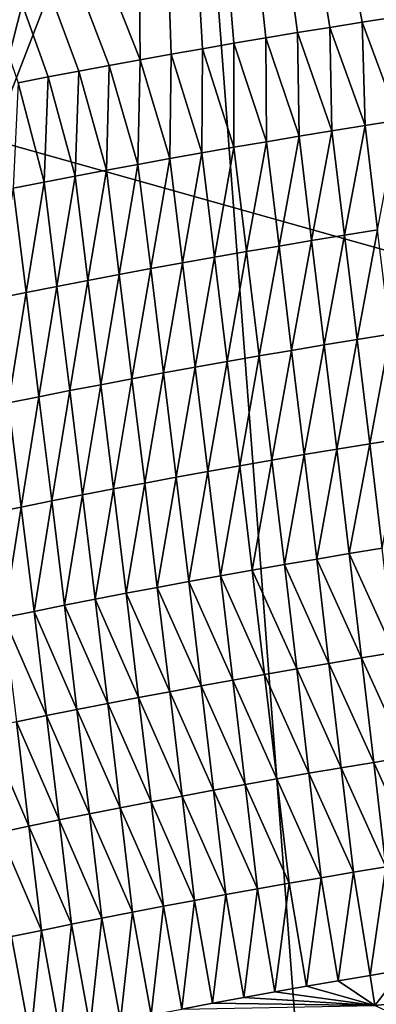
# Model space of a CAD drawing. Header units: metres. Extents: x -147 to 294, y -23 to 81.
# Tile 218 of 256: x 221.142 to 221.514, y 11.242 to 12.268. Entities that reach past the tile are written whole.
import ezdxf

# ---------------------------------------------------------------- set-up
doc = ezdxf.new("R2010")
doc.units = ezdxf.units.M
doc.layers.add('solid_AVA_153', color=7, linetype='CONTINUOUS')

msp = doc.modelspace()

# ---------------------------------------------------------------- linework, layer by layer
at = {"layer": 'solid_AVA_153'}
for points in [[(219.583801, 7.182138, 266.199371), (218.684082, 12.610592, 267.391724), (221.667358, 19.119045, 269.910767)], [(226.666824, 6.360106, 267.585846), (219.583801, 7.182138, 266.199371), (221.667358, 19.119045, 269.910767)], [(221.215851, 18.567869, 273.642273), (207.197678, 17.682125, 271.011749), (222.109406, 7.973817, 270.554962)], [(221.215851, 18.567869, 273.642273), (236.530548, 9.275632, 271.466919), (235.975128, 14.554294, 273.108093)], [(221.215851, 18.567869, 273.642273), (222.109406, 7.973817, 270.554962), (236.530548, 9.275632, 271.466919)], [(207.197678, 17.682125, 271.011749), (206.91275, 17.6693, 270.939789), (222.109406, 7.973817, 270.554962)], [(206.91275, 17.6693, 270.939789), (207.975296, 7.126532, 267.863281), (222.109406, 7.973817, 270.554962)], [(221.267731, 12.226133, 208.361633), (221.255051, 13.584268, 203.030594), (220.215912, 14.876363, 198.111481)], [(221.235596, 12.220259, 208.381714), (221.267731, 12.226133, 208.361633), (220.215912, 14.876363, 198.111481)], [(221.203644, 12.214308, 208.402161), (221.235596, 12.220259, 208.381714), (220.215912, 14.876363, 198.111481)], [(221.171921, 12.208282, 208.422958), (221.203644, 12.214308, 208.402161), (220.215912, 14.876363, 198.111481)], [(221.140411, 12.202183, 208.444092), (221.171921, 12.208282, 208.422958), (220.215912, 14.876363, 198.111481)], [(224.707535, 11.057877, 208.457626), (221.400787, 13.2922, 208.829315), (224.583267, 13.627446, 208.82872)], [(221.499069, 12.265219, 208.230789), (221.532959, 12.270502, 208.213516), (221.255051, 13.584268, 203.030594)], [(221.465378, 12.259859, 208.248428), (221.499069, 12.265219, 208.230789), (221.255051, 13.584268, 203.030594)], [(221.431885, 12.254422, 208.266418), (221.465378, 12.259859, 208.248428), (221.255051, 13.584268, 203.030594)], [(221.398605, 12.248911, 208.28476), (221.431885, 12.254422, 208.266418), (221.255051, 13.584268, 203.030594)], [(221.36554, 12.243325, 208.303467), (221.398605, 12.248911, 208.28476), (221.255051, 13.584268, 203.030594)], [(221.332703, 12.237666, 208.32251), (221.36554, 12.243325, 208.303467), (221.255051, 13.584268, 203.030594)], [(221.30011, 12.231936, 208.341904), (221.332703, 12.237666, 208.32251), (221.255051, 13.584268, 203.030594)], [(221.267731, 12.226133, 208.361633), (221.30011, 12.231936, 208.341904), (221.255051, 13.584268, 203.030594)], [(220.359741, 10.253298, 210.987869), (219.876984, 12.490794, 211.525833), (221.400787, 13.2922, 208.829315)], [(220.719666, 10.612353, 209.550308), (220.359741, 10.253298, 210.987869), (221.400787, 13.2922, 208.829315)], [(221.77002, 10.91097, 208.492249), (220.719666, 10.612353, 209.550308), (221.400787, 13.2922, 208.829315)], [(224.707535, 11.057877, 208.457626), (221.77002, 10.91097, 208.492249), (221.400787, 13.2922, 208.829315)], [(221.746567, 12.687655, 211.525833), (219.876984, 12.490794, 211.525833), (221.535355, 12.024322, 214.222931)], [(218.977036, 12.207495, 199.062042), (217.971191, 12.469972, 198.039276), (221.319656, 12.675594, 197.546555)], [(219.171097, 11.84424, 200.426392), (218.977036, 12.207495, 199.062042), (221.319656, 12.675594, 197.546555)], [(219.171097, 11.84424, 200.426392), (221.319656, 12.675594, 197.546555), (219.685333, 9.236035, 210.765427)], [(219.811493, 9.483674, 209.746613), (219.685333, 9.236035, 210.765427), (221.319656, 12.675594, 197.546555)], [(220.168137, 9.694869, 208.908936), (219.811493, 9.483674, 209.746613), (221.319656, 12.675594, 197.546555)], [(221.518021, 10.052602, 207.596573), (220.168137, 9.694869, 208.908936), (221.319656, 12.675594, 197.546555)], [(223.318665, 11.769011, 201.160004), (221.518021, 10.052602, 207.596573), (221.319656, 12.675594, 197.546555)], [(223.659119, 12.068834, 200.089249), (223.318665, 11.769011, 201.160004), (221.319656, 12.675594, 197.546555)], [(225.188461, 12.551998, 198.557953), (223.659119, 12.068834, 200.089249), (221.319656, 12.675594, 197.546555)], [(221.889053, 9.738079, 213.44043), (221.535355, 12.024322, 214.222931), (219.876984, 12.490794, 211.525833)], [(221.889053, 9.738079, 213.44043), (219.876984, 12.490794, 211.525833), (220.359741, 10.253298, 210.987869)], [(221.537003, 12.163135, 208.195145), (221.532959, 12.270502, 208.213516), (221.499069, 12.265219, 208.230789)], [(221.467682, 12.152102, 208.231201), (221.465378, 12.259859, 208.248428), (221.431885, 12.254422, 208.266418)], [(221.502228, 12.157658, 208.212982), (221.499069, 12.265219, 208.230789), (221.465378, 12.259859, 208.248428)], [(221.467682, 12.152102, 208.231201), (221.502228, 12.157658, 208.212982), (221.465378, 12.259859, 208.248428)], [(221.502228, 12.157658, 208.212982), (221.537003, 12.163135, 208.195145), (221.499069, 12.265219, 208.230789)], [(221.399307, 12.140759, 208.268723), (221.398605, 12.248911, 208.28476), (221.36554, 12.243325, 208.303467)], [(221.43338, 12.146469, 208.249771), (221.431885, 12.254422, 208.266418), (221.398605, 12.248911, 208.28476)], [(221.399307, 12.140759, 208.268723), (221.43338, 12.146469, 208.249771), (221.398605, 12.248911, 208.28476)], [(221.43338, 12.146469, 208.249771), (221.467682, 12.152102, 208.231201), (221.431885, 12.254422, 208.266418)], [(221.331894, 12.12911, 208.307709), (221.332703, 12.237666, 208.32251), (221.30011, 12.231936, 208.341904)], [(221.331894, 12.12911, 208.307709), (221.365494, 12.134973, 208.288025), (221.332703, 12.237666, 208.32251)], [(221.365494, 12.134973, 208.288025), (221.36554, 12.243325, 208.303467), (221.332703, 12.237666, 208.32251)], [(221.365494, 12.134973, 208.288025), (221.399307, 12.140759, 208.268723), (221.36554, 12.243325, 208.303467)], [(221.298553, 12.123173, 208.327744), (221.30011, 12.231936, 208.341904), (221.267731, 12.226133, 208.361633)], [(221.298553, 12.123173, 208.327744), (221.331894, 12.12911, 208.307709), (221.30011, 12.231936, 208.341904)], [(221.23259, 12.111071, 208.368912), (221.235596, 12.220259, 208.381714), (221.203644, 12.214308, 208.402161)], [(221.23259, 12.111071, 208.368912), (221.265442, 12.117159, 208.348145), (221.235596, 12.220259, 208.381714)], [(221.265442, 12.117159, 208.348145), (221.267731, 12.226133, 208.361633), (221.235596, 12.220259, 208.381714)], [(221.265442, 12.117159, 208.348145), (221.298553, 12.123173, 208.327744), (221.267731, 12.226133, 208.361633)], [(221.167618, 12.098672, 208.411499), (221.171921, 12.208282, 208.422958), (221.140411, 12.202183, 208.444092)], [(221.167618, 12.098672, 208.411499), (221.199982, 12.104908, 208.39003), (221.171921, 12.208282, 208.422958)], [(221.199982, 12.104908, 208.39003), (221.203644, 12.214308, 208.402161), (221.171921, 12.208282, 208.422958)], [(221.199982, 12.104908, 208.39003), (221.23259, 12.111071, 208.368912), (221.203644, 12.214308, 208.402161)], [(221.135513, 12.092361, 208.433334), (221.167618, 12.098672, 208.411499), (221.140411, 12.202183, 208.444092)], [(221.480804, 12.043406, 208.207825), (221.502228, 12.157658, 208.212982), (221.467682, 12.152102, 208.231201)], [(221.480804, 12.043406, 208.207825), (221.51532, 12.048955, 208.189636), (221.502228, 12.157658, 208.212982)], [(221.51532, 12.048955, 208.189636), (221.537003, 12.163135, 208.195145), (221.502228, 12.157658, 208.212982)], [(221.412491, 12.032079, 208.2453), (221.43338, 12.146469, 208.249771), (221.399307, 12.140759, 208.268723)], [(221.412491, 12.032079, 208.2453), (221.446518, 12.037781, 208.226379), (221.43338, 12.146469, 208.249771)], [(221.446518, 12.037781, 208.226379), (221.467682, 12.152102, 208.231201), (221.43338, 12.146469, 208.249771)], [(221.446518, 12.037781, 208.226379), (221.480804, 12.043406, 208.207825), (221.467682, 12.152102, 208.231201)], [(221.345123, 12.020445, 208.284256), (221.365494, 12.134973, 208.288025), (221.331894, 12.12911, 208.307709)], [(221.345123, 12.020445, 208.284256), (221.378677, 12.026299, 208.264603), (221.365494, 12.134973, 208.288025)], [(221.378677, 12.026299, 208.264603), (221.399307, 12.140759, 208.268723), (221.365494, 12.134973, 208.288025)], [(221.378677, 12.026299, 208.264603), (221.412491, 12.032079, 208.2453), (221.399307, 12.140759, 208.268723)], [(221.311798, 12.014514, 208.304276), (221.331894, 12.12911, 208.307709), (221.298553, 12.123173, 208.327744)], [(221.311798, 12.014514, 208.304276), (221.345123, 12.020445, 208.284256), (221.331894, 12.12911, 208.307709)], [(221.245895, 12.002428, 208.345398), (221.265442, 12.117159, 208.348145), (221.23259, 12.111071, 208.368912)], [(221.245895, 12.002428, 208.345398), (221.278717, 12.008509, 208.324661), (221.265442, 12.117159, 208.348145)], [(221.278717, 12.008509, 208.324661), (221.298553, 12.123173, 208.327744), (221.265442, 12.117159, 208.348145)], [(221.278717, 12.008509, 208.324661), (221.311798, 12.014514, 208.304276), (221.298553, 12.123173, 208.327744)], [(221.180969, 11.990045, 208.387955), (221.199982, 12.104908, 208.39003), (221.167618, 12.098672, 208.411499)], [(221.180969, 11.990045, 208.387955), (221.213303, 11.996273, 208.366501), (221.199982, 12.104908, 208.39003)], [(221.213303, 11.996273, 208.366501), (221.23259, 12.111071, 208.368912), (221.199982, 12.104908, 208.39003)], [(221.213303, 11.996273, 208.366501), (221.245895, 12.002428, 208.345398), (221.23259, 12.111071, 208.368912)], [(221.14888, 11.983743, 208.40976), (221.167618, 12.098672, 208.411499), (221.135513, 12.092361, 208.433334)], [(221.14888, 11.983743, 208.40976), (221.180969, 11.990045, 208.387955), (221.167618, 12.098672, 208.411499)], [(221.11705, 11.977366, 208.431915), (221.14888, 11.983743, 208.40976), (221.135513, 12.092361, 208.433334)], [(221.459671, 11.929093, 208.202988), (221.480804, 12.043406, 208.207825), (221.446518, 12.037781, 208.226379)], [(221.459671, 11.929093, 208.202988), (221.493912, 11.934711, 208.184448), (221.480804, 12.043406, 208.207825)], [(221.493912, 11.934711, 208.184448), (221.51532, 12.048955, 208.189636), (221.480804, 12.043406, 208.207825)], [(221.493912, 11.934711, 208.184448), (221.528397, 11.940252, 208.166275), (221.51532, 12.048955, 208.189636)], [(221.391876, 11.917626, 208.241165), (221.412491, 12.032079, 208.2453), (221.378677, 12.026299, 208.264603)], [(221.391876, 11.917626, 208.241165), (221.425659, 11.923398, 208.221893), (221.412491, 12.032079, 208.2453)], [(221.425659, 11.923398, 208.221893), (221.446518, 12.037781, 208.226379), (221.412491, 12.032079, 208.2453)], [(221.425659, 11.923398, 208.221893), (221.459671, 11.929093, 208.202988), (221.446518, 12.037781, 208.226379)], [(221.358337, 11.911779, 208.260803), (221.378677, 12.026299, 208.264603), (221.345123, 12.020445, 208.284256)], [(221.358337, 11.911779, 208.260803), (221.391876, 11.917626, 208.241165), (221.378677, 12.026299, 208.264603)], [(221.291992, 11.899858, 208.301178), (221.311798, 12.014514, 208.304276), (221.278717, 12.008509, 208.324661)], [(221.291992, 11.899858, 208.301178), (221.325043, 11.905856, 208.280807), (221.311798, 12.014514, 208.304276)], [(221.325043, 11.905856, 208.280807), (221.345123, 12.020445, 208.284256), (221.311798, 12.014514, 208.304276)], [(221.325043, 11.905856, 208.280807), (221.358337, 11.911779, 208.260803), (221.345123, 12.020445, 208.284256)], [(221.226639, 11.887638, 208.342972), (221.245895, 12.002428, 208.345398), (221.213303, 11.996273, 208.366501)], [(221.226639, 11.887638, 208.342972), (221.259186, 11.893785, 208.321884), (221.245895, 12.002428, 208.345398)], [(221.259186, 11.893785, 208.321884), (221.278717, 12.008509, 208.324661), (221.245895, 12.002428, 208.345398)], [(221.259186, 11.893785, 208.321884), (221.291992, 11.899858, 208.301178), (221.278717, 12.008509, 208.324661)], [(221.194321, 11.881417, 208.364395), (221.213303, 11.996273, 208.366501), (221.180969, 11.990045, 208.387955)], [(221.194321, 11.881417, 208.364395), (221.226639, 11.887638, 208.342972), (221.213303, 11.996273, 208.366501)], [(221.130463, 11.868755, 208.408325), (221.14888, 11.983743, 208.40976), (221.11705, 11.977366, 208.431915)], [(221.130463, 11.868755, 208.408325), (221.162262, 11.875123, 208.386185), (221.14888, 11.983743, 208.40976)], [(221.162262, 11.875123, 208.386185), (221.180969, 11.990045, 208.387955), (221.14888, 11.983743, 208.40976)], [(221.162262, 11.875123, 208.386185), (221.194321, 11.881417, 208.364395), (221.180969, 11.990045, 208.387955)], [(221.507034, 11.826015, 208.161072), (221.528397, 11.940252, 208.166275), (221.493912, 11.934711, 208.184448)], [(221.507034, 11.826015, 208.161072), (221.541489, 11.83155, 208.142914), (221.528397, 11.940252, 208.166275)], [(221.472809, 11.820405, 208.179596), (221.493912, 11.934711, 208.184448), (221.459671, 11.929093, 208.202988)], [(221.472809, 11.820405, 208.179596), (221.507034, 11.826015, 208.161072), (221.493912, 11.934711, 208.184448)], [(221.405075, 11.808953, 208.217743), (221.425659, 11.923398, 208.221893), (221.391876, 11.917626, 208.241165)], [(221.405075, 11.808953, 208.217743), (221.438828, 11.814717, 208.198486), (221.425659, 11.923398, 208.221893)], [(221.438828, 11.814717, 208.198486), (221.459671, 11.929093, 208.202988), (221.425659, 11.923398, 208.221893)], [(221.438828, 11.814717, 208.198486), (221.472809, 11.820405, 208.179596), (221.459671, 11.929093, 208.202988)], [(221.338303, 11.797198, 208.257339), (221.358337, 11.911779, 208.260803), (221.325043, 11.905856, 208.280807)], [(221.338303, 11.797198, 208.257339), (221.371567, 11.803114, 208.237366), (221.358337, 11.911779, 208.260803)], [(221.371567, 11.803114, 208.237366), (221.391876, 11.917626, 208.241165), (221.358337, 11.911779, 208.260803)], [(221.371567, 11.803114, 208.237366), (221.405075, 11.808953, 208.217743), (221.391876, 11.917626, 208.241165)], [(221.272491, 11.785143, 208.298386), (221.291992, 11.899858, 208.301178), (221.259186, 11.893785, 208.321884)], [(221.272491, 11.785143, 208.298386), (221.305267, 11.791207, 208.277679), (221.291992, 11.899858, 208.301178)], [(221.305267, 11.791207, 208.277679), (221.325043, 11.905856, 208.280807), (221.291992, 11.899858, 208.301178)], [(221.305267, 11.791207, 208.277679), (221.338303, 11.797198, 208.257339), (221.325043, 11.905856, 208.280807)], [(221.23996, 11.779003, 208.319443), (221.259186, 11.893785, 208.321884), (221.226639, 11.887638, 208.342972)], [(221.23996, 11.779003, 208.319443), (221.272491, 11.785143, 208.298386), (221.259186, 11.893785, 208.321884)], [(221.175644, 11.766503, 208.36261), (221.194321, 11.881417, 208.364395), (221.162262, 11.875123, 208.386185)], [(221.175644, 11.766503, 208.36261), (221.207672, 11.77279, 208.340851), (221.194321, 11.881417, 208.364395)], [(221.207672, 11.77279, 208.340851), (221.226639, 11.887638, 208.342972), (221.194321, 11.881417, 208.364395)], [(221.207672, 11.77279, 208.340851), (221.23996, 11.779003, 208.319443), (221.226639, 11.887638, 208.342972)], [(221.112335, 11.753711, 208.407196), (221.14386, 11.760143, 208.384735), (221.130463, 11.868755, 208.408325)], [(221.14386, 11.760143, 208.384735), (221.162262, 11.875123, 208.386185), (221.130463, 11.868755, 208.408325)], [(221.14386, 11.760143, 208.384735), (221.175644, 11.766503, 208.36261), (221.162262, 11.875123, 208.386185)], [(221.519958, 11.71729, 208.137802), (221.541489, 11.83155, 208.142914), (221.507034, 11.826015, 208.161072)], [(221.451813, 11.706006, 208.175171), (221.472809, 11.820405, 208.179596), (221.438828, 11.814717, 208.198486)], [(221.451813, 11.706006, 208.175171), (221.485764, 11.711686, 208.156311), (221.472809, 11.820405, 208.179596)], [(221.485764, 11.711686, 208.156311), (221.507034, 11.826015, 208.161072), (221.472809, 11.820405, 208.179596)], [(221.485764, 11.711686, 208.156311), (221.519958, 11.71729, 208.137802), (221.507034, 11.826015, 208.161072)], [(221.384613, 11.694417, 208.21402), (221.405075, 11.808953, 208.217743), (221.371567, 11.803114, 208.237366)], [(221.384613, 11.694417, 208.21402), (221.418091, 11.700249, 208.194412), (221.405075, 11.808953, 208.217743)], [(221.418091, 11.700249, 208.194412), (221.438828, 11.814717, 208.198486), (221.405075, 11.808953, 208.217743)], [(221.418091, 11.700249, 208.194412), (221.451813, 11.706006, 208.175171), (221.438828, 11.814717, 208.198486)], [(221.318375, 11.682526, 208.254303), (221.338303, 11.797198, 208.257339), (221.305267, 11.791207, 208.277679)], [(221.318375, 11.682526, 208.254303), (221.351379, 11.688509, 208.233978), (221.338303, 11.797198, 208.257339)], [(221.351379, 11.688509, 208.233978), (221.371567, 11.803114, 208.237366), (221.338303, 11.797198, 208.257339)], [(221.351379, 11.688509, 208.233978), (221.384613, 11.694417, 208.21402), (221.371567, 11.803114, 208.237366)], [(221.285629, 11.676468, 208.274979), (221.305267, 11.791207, 208.277679), (221.272491, 11.785143, 208.298386)], [(221.285629, 11.676468, 208.274979), (221.318375, 11.682526, 208.254303), (221.305267, 11.791207, 208.277679)], [(221.220871, 11.664131, 208.317398), (221.23996, 11.779003, 208.319443), (221.207672, 11.77279, 208.340851)], [(221.220871, 11.664131, 208.317398), (221.253128, 11.670337, 208.296021), (221.23996, 11.779003, 208.319443)], [(221.253128, 11.670337, 208.296021), (221.272491, 11.785143, 208.298386), (221.23996, 11.779003, 208.319443)], [(221.253128, 11.670337, 208.296021), (221.285629, 11.676468, 208.274979), (221.272491, 11.785143, 208.298386)], [(221.157104, 11.6515, 208.361237), (221.175644, 11.766503, 208.36261), (221.14386, 11.760143, 208.384735)], [(221.157104, 11.6515, 208.361237), (221.188858, 11.657852, 208.339142), (221.175644, 11.766503, 208.36261)], [(221.188858, 11.657852, 208.339142), (221.207672, 11.77279, 208.340851), (221.175644, 11.766503, 208.36261)], [(221.188858, 11.657852, 208.339142), (221.220871, 11.664131, 208.317398), (221.207672, 11.77279, 208.340851)], [(221.12561, 11.645076, 208.383698), (221.14386, 11.760143, 208.384735), (221.112335, 11.753711, 208.407196)], [(221.12561, 11.645076, 208.383698), (221.157104, 11.6515, 208.361237), (221.14386, 11.760143, 208.384735)], [(221.532654, 11.608527, 208.114639), (221.519958, 11.71729, 208.137802), (221.485764, 11.711686, 208.156311)], [(221.464584, 11.597258, 208.151993), (221.451813, 11.706006, 208.175171), (221.418091, 11.700249, 208.194412)], [(221.498505, 11.602931, 208.133133), (221.485764, 11.711686, 208.156311), (221.451813, 11.706006, 208.175171)], [(221.464584, 11.597258, 208.151993), (221.498505, 11.602931, 208.133133), (221.451813, 11.706006, 208.175171)], [(221.498505, 11.602931, 208.133133), (221.532654, 11.608527, 208.114639), (221.485764, 11.711686, 208.156311)], [(221.397446, 11.585683, 208.190796), (221.384613, 11.694417, 208.21402), (221.351379, 11.688509, 208.233978)], [(221.430893, 11.591508, 208.171204), (221.418091, 11.700249, 208.194412), (221.384613, 11.694417, 208.21402)], [(221.397446, 11.585683, 208.190796), (221.430893, 11.591508, 208.171204), (221.384613, 11.694417, 208.21402)], [(221.430893, 11.591508, 208.171204), (221.464584, 11.597258, 208.151993), (221.418091, 11.700249, 208.194412)], [(221.364243, 11.579782, 208.210739), (221.351379, 11.688509, 208.233978), (221.318375, 11.682526, 208.254303)], [(221.364243, 11.579782, 208.210739), (221.397446, 11.585683, 208.190796), (221.351379, 11.688509, 208.233978)], [(221.298569, 11.567758, 208.251709), (221.285629, 11.676468, 208.274979), (221.253128, 11.670337, 208.296021)], [(221.331284, 11.573807, 208.231033), (221.318375, 11.682526, 208.254303), (221.285629, 11.676468, 208.274979)], [(221.298569, 11.567758, 208.251709), (221.331284, 11.573807, 208.231033), (221.285629, 11.676468, 208.274979)], [(221.331284, 11.573807, 208.231033), (221.364243, 11.579782, 208.210739), (221.318375, 11.682526, 208.254303)], [(221.233871, 11.555435, 208.294083), (221.220871, 11.664131, 208.317398), (221.188858, 11.657852, 208.339142)], [(221.266083, 11.561633, 208.27272), (221.253128, 11.670337, 208.296021), (221.220871, 11.664131, 208.317398)], [(221.233871, 11.555435, 208.294083), (221.266083, 11.561633, 208.27272), (221.220871, 11.664131, 208.317398)], [(221.266083, 11.561633, 208.27272), (221.298569, 11.567758, 208.251709), (221.253128, 11.670337, 208.296021)], [(221.201889, 11.549164, 208.315811), (221.188858, 11.657852, 208.339142), (221.157104, 11.6515, 208.361237)], [(221.201889, 11.549164, 208.315811), (221.233871, 11.555435, 208.294083), (221.188858, 11.657852, 208.339142)], [(221.170166, 11.54282, 208.337891), (221.157104, 11.6515, 208.361237), (221.12561, 11.645076, 208.383698)], [(221.138702, 11.536403, 208.360306), (221.170166, 11.54282, 208.337891), (221.12561, 11.645076, 208.383698)], [(221.170166, 11.54282, 208.337891), (221.201889, 11.549164, 208.315811), (221.157104, 11.6515, 208.361237)], [(221.51123, 11.494175, 208.10997), (221.498505, 11.602931, 208.133133), (221.464584, 11.597258, 208.151993)], [(221.545364, 11.499764, 208.091492), (221.532654, 11.608527, 208.114639), (221.498505, 11.602931, 208.133133)], [(221.51123, 11.494175, 208.10997), (221.545364, 11.499764, 208.091492), (221.498505, 11.602931, 208.133133)], [(221.443695, 11.482767, 208.14801), (221.430893, 11.591508, 208.171204), (221.397446, 11.585683, 208.190796)], [(221.477341, 11.488509, 208.128799), (221.464584, 11.597258, 208.151993), (221.430893, 11.591508, 208.171204)], [(221.443695, 11.482767, 208.14801), (221.477341, 11.488509, 208.128799), (221.430893, 11.591508, 208.171204)], [(221.477341, 11.488509, 208.128799), (221.51123, 11.494175, 208.10997), (221.464584, 11.597258, 208.151993)], [(221.410278, 11.47695, 208.167572), (221.397446, 11.585683, 208.190796), (221.364243, 11.579782, 208.210739)], [(221.410278, 11.47695, 208.167572), (221.443695, 11.482767, 208.14801), (221.397446, 11.585683, 208.190796)], [(221.344177, 11.465089, 208.207779), (221.331284, 11.573807, 208.231033), (221.298569, 11.567758, 208.251709)], [(221.377106, 11.471056, 208.1875), (221.364243, 11.579782, 208.210739), (221.331284, 11.573807, 208.231033)], [(221.344177, 11.465089, 208.207779), (221.377106, 11.471056, 208.1875), (221.331284, 11.573807, 208.231033)], [(221.377106, 11.471056, 208.1875), (221.410278, 11.47695, 208.167572), (221.364243, 11.579782, 208.210739)], [(221.279053, 11.452929, 208.24942), (221.266083, 11.561633, 208.27272), (221.233871, 11.555435, 208.294083)], [(221.311493, 11.459046, 208.228424), (221.298569, 11.567758, 208.251709), (221.266083, 11.561633, 208.27272)], [(221.279053, 11.452929, 208.24942), (221.311493, 11.459046, 208.228424), (221.266083, 11.561633, 208.27272)], [(221.311493, 11.459046, 208.228424), (221.344177, 11.465089, 208.207779), (221.298569, 11.567758, 208.251709)], [(221.246857, 11.446739, 208.270767), (221.233871, 11.555435, 208.294083), (221.201889, 11.549164, 208.315811)], [(221.246857, 11.446739, 208.270767), (221.279053, 11.452929, 208.24942), (221.233871, 11.555435, 208.294083)], [(221.183228, 11.43414, 208.314529), (221.170166, 11.54282, 208.337891), (221.138702, 11.536403, 208.360306)], [(221.21492, 11.440476, 208.29248), (221.201889, 11.549164, 208.315811), (221.170166, 11.54282, 208.337891)], [(221.183228, 11.43414, 208.314529), (221.21492, 11.440476, 208.29248), (221.170166, 11.54282, 208.337891)], [(221.21492, 11.440476, 208.29248), (221.246857, 11.446739, 208.270767), (221.201889, 11.549164, 208.315811)], [(221.151794, 11.427731, 208.336929), (221.138702, 11.536403, 208.360306), (221.107498, 11.529914, 208.383087)], [(221.120621, 11.421249, 208.359695), (221.151794, 11.427731, 208.336929), (221.107498, 11.529914, 208.383087)], [(221.151794, 11.427731, 208.336929), (221.183228, 11.43414, 208.314529), (221.138702, 11.536403, 208.360306)], [(221.55806, 11.391002, 208.068344), (221.545364, 11.499764, 208.091492), (221.51123, 11.494175, 208.10997)], [(221.490112, 11.379761, 208.105621), (221.477341, 11.488509, 208.128799), (221.443695, 11.482767, 208.14801)], [(221.523972, 11.38542, 208.086792), (221.51123, 11.494175, 208.10997), (221.477341, 11.488509, 208.128799)], [(221.490112, 11.379761, 208.105621), (221.523972, 11.38542, 208.086792), (221.477341, 11.488509, 208.128799)], [(221.523972, 11.38542, 208.086792), (221.55806, 11.391002, 208.068344), (221.51123, 11.494175, 208.10997)], [(221.456497, 11.374026, 208.124802), (221.443695, 11.482767, 208.14801), (221.410278, 11.47695, 208.167572)], [(221.456497, 11.374026, 208.124802), (221.490112, 11.379761, 208.105621), (221.443695, 11.482767, 208.14801)], [(221.389984, 11.36233, 208.164261), (221.377106, 11.471056, 208.1875), (221.344177, 11.465089, 208.207779)], [(221.423126, 11.368216, 208.144348), (221.410278, 11.47695, 208.167572), (221.377106, 11.471056, 208.1875)], [(221.389984, 11.36233, 208.164261), (221.423126, 11.368216, 208.144348), (221.377106, 11.471056, 208.1875)], [(221.423126, 11.368216, 208.144348), (221.456497, 11.374026, 208.124802), (221.410278, 11.47695, 208.167572)], [(221.324432, 11.350335, 208.205154), (221.311493, 11.459046, 208.228424), (221.279053, 11.452929, 208.24942)], [(221.357086, 11.35637, 208.184525), (221.344177, 11.465089, 208.207779), (221.311493, 11.459046, 208.228424)], [(221.324432, 11.350335, 208.205154), (221.357086, 11.35637, 208.184525), (221.311493, 11.459046, 208.228424)], [(221.357086, 11.35637, 208.184525), (221.389984, 11.36233, 208.164261), (221.344177, 11.465089, 208.207779)], [(221.292023, 11.344226, 208.22612), (221.279053, 11.452929, 208.24942), (221.246857, 11.446739, 208.270767)], [(221.292023, 11.344226, 208.22612), (221.324432, 11.350335, 208.205154), (221.279053, 11.452929, 208.24942)], [(221.227951, 11.331788, 208.269135), (221.21492, 11.440476, 208.29248), (221.183228, 11.43414, 208.314529)], [(221.259857, 11.338044, 208.247452), (221.246857, 11.446739, 208.270767), (221.21492, 11.440476, 208.29248)], [(221.227951, 11.331788, 208.269135), (221.259857, 11.338044, 208.247452), (221.21492, 11.440476, 208.29248)], [(221.259857, 11.338044, 208.247452), (221.292023, 11.344226, 208.22612), (221.246857, 11.446739, 208.270767)], [(221.164886, 11.319058, 208.313553), (221.151794, 11.427731, 208.336929), (221.120621, 11.421249, 208.359695)], [(221.196289, 11.325459, 208.291168), (221.183228, 11.43414, 208.314529), (221.151794, 11.427731, 208.336929)], [(221.164886, 11.319058, 208.313553), (221.196289, 11.325459, 208.291168), (221.151794, 11.427731, 208.336929)], [(221.196289, 11.325459, 208.291168), (221.227951, 11.331788, 208.269135), (221.183228, 11.43414, 208.314529)], [(221.133743, 11.312586, 208.336288), (221.164886, 11.319058, 208.313553), (221.120621, 11.421249, 208.359695)], [(221.512543, 11.241013, 208.206894), (223.285294, 10.445047, 207.485062), (223.183426, 11.412566, 207.742111)], [(221.541061, 11.277859, 208.061371), (221.512543, 11.241013, 208.206894), (223.183426, 11.412566, 207.742111)], [(221.456497, 11.374026, 208.124802), (221.474152, 11.266601, 208.098907), (221.490112, 11.379761, 208.105621)], [(221.490112, 11.379761, 208.105621), (221.474152, 11.266601, 208.098907), (221.507477, 11.272266, 208.079956)], [(221.490112, 11.379761, 208.105621), (221.507477, 11.272266, 208.079956), (221.523972, 11.38542, 208.086792)], [(221.523972, 11.38542, 208.086792), (221.507477, 11.272266, 208.079956), (221.541061, 11.277859, 208.061371)], [(221.389984, 11.36233, 208.164261), (221.408249, 11.255061, 208.137817), (221.423126, 11.368216, 208.144348)], [(221.423126, 11.368216, 208.144348), (221.408249, 11.255061, 208.137817), (221.441071, 11.260865, 208.118195)], [(221.423126, 11.368216, 208.144348), (221.441071, 11.260865, 208.118195), (221.456497, 11.374026, 208.124802)], [(221.456497, 11.374026, 208.124802), (221.441071, 11.260865, 208.118195), (221.474152, 11.266601, 208.098907)], [(221.324432, 11.350335, 208.205154), (221.343277, 11.243215, 208.178162), (221.357086, 11.35637, 208.184525)], [(221.357086, 11.35637, 208.184525), (221.343277, 11.243215, 208.178162), (221.375671, 11.249181, 208.157791)], [(221.357086, 11.35637, 208.184525), (221.375671, 11.249181, 208.157791), (221.389984, 11.36233, 208.164261)], [(221.389984, 11.36233, 208.164261), (221.375671, 11.249181, 208.157791), (221.408249, 11.255061, 208.137817)], [(221.292023, 11.344226, 208.22612), (221.311066, 11.237165, 208.198929), (221.324432, 11.350335, 208.205154)], [(221.324432, 11.350335, 208.205154), (221.311066, 11.237165, 208.198929), (221.343277, 11.243215, 208.178162)], [(221.227951, 11.331788, 208.269135), (221.247299, 11.224828, 208.241577), (221.259857, 11.338044, 208.247452)], [(221.259857, 11.338044, 208.247452), (221.247299, 11.224828, 208.241577), (221.279083, 11.231036, 208.220078)], [(221.259857, 11.338044, 208.247452), (221.279083, 11.231036, 208.220078), (221.292023, 11.344226, 208.22612)], [(221.292023, 11.344226, 208.22612), (221.279083, 11.231036, 208.220078), (221.311066, 11.237165, 208.198929)], [(221.164886, 11.319058, 208.313553), (221.184448, 11.212191, 208.28566), (221.196289, 11.325459, 208.291168)], [(221.196289, 11.325459, 208.291168), (221.184448, 11.212191, 208.28566), (221.215759, 11.218546, 208.263443)], [(221.196289, 11.325459, 208.291168), (221.215759, 11.218546, 208.263443), (221.227951, 11.331788, 208.269135)], [(221.227951, 11.331788, 208.269135), (221.215759, 11.218546, 208.263443), (221.247299, 11.224828, 208.241577)], [(221.133743, 11.312586, 208.336288), (221.153412, 11.205767, 208.308197), (221.164886, 11.319058, 208.313553)], [(221.164886, 11.319058, 208.313553), (221.153412, 11.205767, 208.308197), (221.184448, 11.212191, 208.28566)], [(221.133743, 11.312586, 208.336288), (221.12265, 11.199275, 208.33107), (221.153412, 11.205767, 208.308197)], [(221.541061, 11.277859, 208.061371), (221.507477, 11.272266, 208.079956), (221.512543, 11.241013, 208.206894)], [(221.474152, 11.266601, 208.098907), (221.441071, 11.260865, 208.118195), (221.512543, 11.241013, 208.206894)], [(221.507477, 11.272266, 208.079956), (221.474152, 11.266601, 208.098907), (221.512543, 11.241013, 208.206894)], [(221.408249, 11.255061, 208.137817), (221.375671, 11.249181, 208.157791), (221.512543, 11.241013, 208.206894)], [(221.441071, 11.260865, 208.118195), (221.408249, 11.255061, 208.137817), (221.512543, 11.241013, 208.206894)], [(221.343277, 11.243215, 208.178162), (221.311066, 11.237165, 208.198929), (221.512543, 11.241013, 208.206894)], [(221.375671, 11.249181, 208.157791), (221.343277, 11.243215, 208.178162), (221.512543, 11.241013, 208.206894)]]:
    msp.add_3dface(points, dxfattribs=at)

doc.saveas('drawing.dxf')
